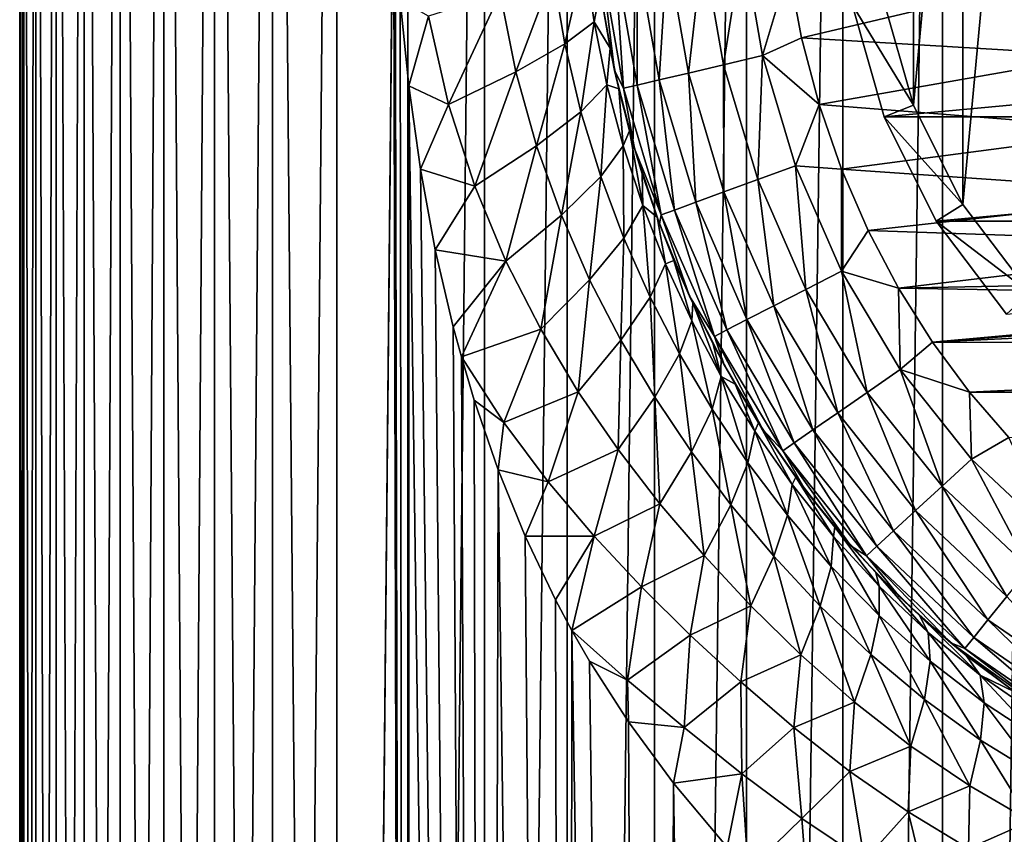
# Model space of a CAD drawing. Header units: millimetres. Extents: x -23 to 23, y -1 to 161.
# Tile 13 of 68: x -23 to -7, y 76 to 89. Entities that reach past the tile are written whole.
import ezdxf

# ---------------------------------------------------------------- set-up
doc = ezdxf.new("R2010")
doc.units = ezdxf.units.MM
doc.header["$LTSCALE"] = 79.788429
for name, color, linetype in [('12', 7, 'CONTINUOUS'), ('14', 7, 'CONTINUOUS'), ('2', 7, 'CONTINUOUS'), ('48', 7, 'CONTINUOUS'), ('5', 7, 'CONTINUOUS'), ('50', 7, 'CONTINUOUS'), ('51', 7, 'CONTINUOUS'), ('53', 7, 'CONTINUOUS'), ('9', 7, 'CONTINUOUS')]:
    doc.layers.add(name, color=color, linetype=linetype)

msp = doc.modelspace()

# ---------------------------------------------------------------- linework, layer by layer
at = {"layer": '12', "color": 7, "linetype": 'CONTINUOUS'}
for points in [[(-10.835, 89.53, 81), (-10.631, 88.437, 81), (-6.36, 89.448, 81), (-10.835, 89.53, 81)], [(-6.36, 89.448, 81), (-10.631, 88.437, 81), (-5.94, 88.155, 81), (-6.36, 89.448, 81)], [(-10.631, 88.437, 81), (-10.35, 87.378, 81), (-5.94, 88.155, 81), (-10.631, 88.437, 81)], [(-5.94, 88.155, 81), (-10.35, 87.378, 81), (-5.261, 86.978, 81), (-5.94, 88.155, 81)], [(-10.35, 87.378, 81), (-9.997, 86.359, 81), (-5.261, 86.978, 81), (-10.35, 87.378, 81)], [(-5.261, 86.978, 81), (-9.997, 86.359, 81), (-4.351, 85.968, 81), (-5.261, 86.978, 81)], [(-9.997, 86.359, 81), (-9.577, 85.388, 81), (-4.351, 85.968, 81), (-9.997, 86.359, 81)], [(-4.351, 85.968, 81), (-9.577, 85.388, 81), (-3.251, 85.169, 81), (-4.351, 85.968, 81)], [(-9.577, 85.388, 81), (-9.095, 84.472, 81), (-3.251, 85.169, 81), (-9.577, 85.388, 81)], [(-3.251, 85.169, 81), (-9.095, 84.472, 81), (-2.009, 84.616, 81), (-3.251, 85.169, 81)], [(-2.009, 84.616, 81), (-9.095, 84.472, 81), (-0.68, 84.333, 81), (-2.009, 84.616, 81)], [(-9.095, 84.472, 81), (-8.559, 83.618, 81), (-0.68, 84.333, 81), (-9.095, 84.472, 81)], [(8.558, 83.617, 81), (9.095, 84.472, 81), (-8.559, 83.618, 81), (8.558, 83.617, 81)], [(-8.559, 83.618, 81), (9.095, 84.472, 81), (0.68, 84.333, 81), (-8.559, 83.618, 81)], [(-0.68, 84.333, 81), (-8.559, 83.618, 81), (0.68, 84.333, 81), (-0.68, 84.333, 81)], [(-7.976, 82.83, 81), (8.558, 83.617, 81), (-8.559, 83.618, 81), (-7.976, 82.83, 81)], [(7.975, 82.829, 81), (8.558, 83.617, 81), (-7.976, 82.83, 81), (7.975, 82.829, 81)], [(-7.352, 82.112, 81), (7.975, 82.829, 81), (-7.976, 82.83, 81), (-7.352, 82.112, 81)]]:
    msp.add_3dface(points, dxfattribs=at)
at = {"layer": '14', "color": 7, "linetype": 'CONTINUOUS'}
for points in [[(-12.191, 89.877, 80.704), (-11.865, 88.01, 80.704), (-11.56, 89.95, 80.926), (-12.191, 89.877, 80.704)], [(-11.56, 89.95, 80.926), (-11.865, 88.01, 80.704), (-11.247, 88.155, 80.926), (-11.56, 89.95, 80.926)], [(-10.835, 89.53, 81), (-11.56, 89.95, 80.926), (-11.247, 88.155, 80.926), (-10.835, 89.53, 81)], [(-13.585, 89.717, 79.302), (-13.232, 87.689, 79.302), (-13.229, 89.758, 79.872), (-13.585, 89.717, 79.302)], [(-13.229, 89.758, 79.872), (-13.232, 87.689, 79.302), (-12.883, 87.771, 79.872), (-13.229, 89.758, 79.872)], [(-13.229, 89.758, 79.872), (-12.883, 87.771, 79.872), (-12.757, 89.812, 80.347), (-13.229, 89.758, 79.872)], [(-12.757, 89.812, 80.347), (-12.883, 87.771, 79.872), (-12.42, 87.879, 80.347), (-12.757, 89.812, 80.347)], [(-12.757, 89.812, 80.347), (-12.42, 87.879, 80.347), (-12.191, 89.877, 80.704), (-12.757, 89.812, 80.347)], [(-12.191, 89.877, 80.704), (-12.42, 87.879, 80.347), (-11.865, 88.01, 80.704), (-12.191, 89.877, 80.704)], [(-13.816, 89.183, 78), (-13.588, 87.917, 78), (-13.806, 89.691, 78.668), (-13.816, 89.183, 78)], [(-13.806, 89.691, 78.668), (-13.448, 87.638, 78.668), (-13.585, 89.717, 79.302), (-13.806, 89.691, 78.668)], [(-13.806, 89.691, 78.668), (-13.588, 87.917, 78), (-13.448, 87.638, 78.668), (-13.806, 89.691, 78.668)], [(-13.585, 89.717, 79.302), (-13.448, 87.638, 78.668), (-13.232, 87.689, 79.302), (-13.585, 89.717, 79.302)], [(-10.631, 88.437, 81), (-10.835, 89.53, 81), (-11.247, 88.155, 80.926), (-10.631, 88.437, 81)], [(-10.35, 87.378, 81), (-10.631, 88.437, 81), (-11.247, 88.155, 80.926), (-10.35, 87.378, 81)], [(-12.42, 87.879, 80.347), (-11.858, 85.997, 80.347), (-11.865, 88.01, 80.704), (-12.42, 87.879, 80.347)], [(-11.865, 88.01, 80.704), (-11.323, 86.193, 80.704), (-11.247, 88.155, 80.926), (-11.865, 88.01, 80.704)], [(-11.865, 88.01, 80.704), (-11.858, 85.997, 80.347), (-11.323, 86.193, 80.704), (-11.865, 88.01, 80.704)], [(-11.247, 88.155, 80.926), (-11.323, 86.193, 80.704), (-10.727, 86.411, 80.926), (-11.247, 88.155, 80.926)], [(-10.35, 87.378, 81), (-11.247, 88.155, 80.926), (-10.727, 86.411, 80.926), (-10.35, 87.378, 81)], [(-13.588, 87.917, 78), (-13.274, 86.684, 78), (-13.448, 87.638, 78.668), (-13.588, 87.917, 78)], [(-12.883, 87.771, 79.872), (-12.305, 85.834, 79.872), (-12.42, 87.879, 80.347), (-12.883, 87.771, 79.872)], [(-12.42, 87.879, 80.347), (-12.305, 85.834, 79.872), (-11.858, 85.997, 80.347), (-12.42, 87.879, 80.347)], [(-13.232, 87.689, 79.302), (-12.641, 85.711, 79.302), (-12.883, 87.771, 79.872), (-13.232, 87.689, 79.302)], [(-12.883, 87.771, 79.872), (-12.641, 85.711, 79.302), (-12.305, 85.834, 79.872), (-12.883, 87.771, 79.872)], [(-13.448, 87.638, 78.668), (-12.85, 85.635, 78.668), (-13.232, 87.689, 79.302), (-13.448, 87.638, 78.668)], [(-13.448, 87.638, 78.668), (-13.274, 86.684, 78), (-12.85, 85.635, 78.668), (-13.448, 87.638, 78.668)], [(-13.232, 87.689, 79.302), (-12.85, 85.635, 78.668), (-12.641, 85.711, 79.302), (-13.232, 87.689, 79.302)], [(-9.997, 86.359, 81), (-10.35, 87.378, 81), (-10.727, 86.411, 80.926), (-9.997, 86.359, 81)], [(-13.274, 86.684, 78), (-12.878, 85.493, 78), (-12.85, 85.635, 78.668), (-13.274, 86.684, 78)], [(-11.323, 86.193, 80.704), (-10.564, 84.454, 80.704), (-10.727, 86.411, 80.926), (-11.323, 86.193, 80.704)], [(-9.997, 86.359, 81), (-10.727, 86.411, 80.926), (-9.999, 84.744, 80.926), (-9.997, 86.359, 81)], [(-10.727, 86.411, 80.926), (-10.564, 84.454, 80.704), (-9.999, 84.744, 80.926), (-10.727, 86.411, 80.926)], [(-9.577, 85.388, 81), (-9.997, 86.359, 81), (-9.999, 84.744, 80.926), (-9.577, 85.388, 81)], [(-11.858, 85.997, 80.347), (-11.071, 84.194, 80.347), (-11.323, 86.193, 80.704), (-11.858, 85.997, 80.347)], [(-11.323, 86.193, 80.704), (-11.071, 84.194, 80.347), (-10.564, 84.454, 80.704), (-11.323, 86.193, 80.704)], [(-12.305, 85.834, 79.872), (-11.494, 83.977, 79.872), (-11.858, 85.997, 80.347), (-12.305, 85.834, 79.872)], [(-11.858, 85.997, 80.347), (-11.494, 83.977, 79.872), (-11.071, 84.194, 80.347), (-11.858, 85.997, 80.347)], [(-12.641, 85.711, 79.302), (-11.812, 83.814, 79.302), (-12.305, 85.834, 79.872), (-12.641, 85.711, 79.302)], [(-12.305, 85.834, 79.872), (-11.812, 83.814, 79.302), (-11.494, 83.977, 79.872), (-12.305, 85.834, 79.872)], [(-12.85, 85.635, 78.668), (-12.01, 83.712, 78.668), (-12.641, 85.711, 79.302), (-12.85, 85.635, 78.668)], [(-12.641, 85.711, 79.302), (-12.01, 83.712, 78.668), (-11.812, 83.814, 79.302), (-12.641, 85.711, 79.302)], [(-12.878, 85.493, 78), (-12.403, 84.35, 78), (-12.85, 85.635, 78.668), (-12.878, 85.493, 78)], [(-12.85, 85.635, 78.668), (-12.403, 84.35, 78), (-12.01, 83.712, 78.668), (-12.85, 85.635, 78.668)], [(-9.095, 84.472, 81), (-9.577, 85.388, 81), (-9.999, 84.744, 80.926), (-9.095, 84.472, 81)], [(-10.564, 84.454, 80.704), (-9.591, 82.825, 80.704), (-9.999, 84.744, 80.926), (-10.564, 84.454, 80.704)], [(-9.095, 84.472, 81), (-9.999, 84.744, 80.926), (-9.068, 83.186, 80.926), (-9.095, 84.472, 81)], [(-9.999, 84.744, 80.926), (-9.591, 82.825, 80.704), (-9.068, 83.186, 80.926), (-9.999, 84.744, 80.926)], [(-11.071, 84.194, 80.347), (-10.059, 82.502, 80.347), (-10.564, 84.454, 80.704), (-11.071, 84.194, 80.347)], [(-10.564, 84.454, 80.704), (-10.059, 82.502, 80.347), (-9.591, 82.825, 80.704), (-10.564, 84.454, 80.704)], [(-8.559, 83.618, 81), (-9.095, 84.472, 81), (-9.068, 83.186, 80.926), (-8.559, 83.618, 81)], [(-12.403, 84.35, 78), (-11.856, 83.262, 78), (-12.01, 83.712, 78.668), (-12.403, 84.35, 78)], [(-11.494, 83.977, 79.872), (-10.451, 82.231, 79.872), (-11.071, 84.194, 80.347), (-11.494, 83.977, 79.872)], [(-11.071, 84.194, 80.347), (-10.451, 82.231, 79.872), (-10.059, 82.502, 80.347), (-11.071, 84.194, 80.347)], [(-11.812, 83.814, 79.302), (-10.745, 82.028, 79.302), (-11.494, 83.977, 79.872), (-11.812, 83.814, 79.302)], [(-11.494, 83.977, 79.872), (-10.745, 82.028, 79.302), (-10.451, 82.231, 79.872), (-11.494, 83.977, 79.872)], [(-12.01, 83.712, 78.668), (-10.928, 81.902, 78.668), (-11.812, 83.814, 79.302), (-12.01, 83.712, 78.668)], [(-11.812, 83.814, 79.302), (-10.928, 81.902, 78.668), (-10.745, 82.028, 79.302), (-11.812, 83.814, 79.302)], [(-11.856, 83.262, 78), (-11.244, 82.238, 78), (-12.01, 83.712, 78.668), (-11.856, 83.262, 78)], [(-12.01, 83.712, 78.668), (-11.244, 82.238, 78), (-10.928, 81.902, 78.668), (-12.01, 83.712, 78.668)], [(-7.976, 82.83, 81), (-8.559, 83.618, 81), (-9.068, 83.186, 80.926), (-7.976, 82.83, 81)], [(-9.591, 82.825, 80.704), (-8.408, 81.34, 80.704), (-9.068, 83.186, 80.926), (-9.591, 82.825, 80.704)], [(-7.976, 82.83, 81), (-9.068, 83.186, 80.926), (-7.94, 81.769, 80.926), (-7.976, 82.83, 81)], [(-9.068, 83.186, 80.926), (-8.408, 81.34, 80.704), (-7.94, 81.769, 80.926), (-9.068, 83.186, 80.926)], [(-10.059, 82.502, 80.347), (-8.827, 80.955, 80.347), (-9.591, 82.825, 80.704), (-10.059, 82.502, 80.347)], [(-9.591, 82.825, 80.704), (-8.827, 80.955, 80.347), (-8.408, 81.34, 80.704), (-9.591, 82.825, 80.704)], [(-7.352, 82.112, 81), (-7.976, 82.83, 81), (-7.94, 81.769, 80.926), (-7.352, 82.112, 81)], [(-10.451, 82.231, 79.872), (-9.178, 80.633, 79.872), (-10.059, 82.502, 80.347), (-10.451, 82.231, 79.872)], [(-10.059, 82.502, 80.347), (-9.178, 80.633, 79.872), (-8.827, 80.955, 80.347), (-10.059, 82.502, 80.347)], [(-11.244, 82.238, 78), (-10.573, 81.282, 78), (-10.928, 81.902, 78.668), (-11.244, 82.238, 78)], [(-10.745, 82.028, 79.302), (-9.442, 80.391, 79.302), (-10.451, 82.231, 79.872), (-10.745, 82.028, 79.302)], [(-10.451, 82.231, 79.872), (-9.442, 80.391, 79.302), (-9.178, 80.633, 79.872), (-10.451, 82.231, 79.872)], [(-7.352, 82.112, 81), (-7.94, 81.769, 80.926), (-6.625, 80.53, 80.926), (-7.352, 82.112, 81)], [(-10.928, 81.902, 78.668), (-9.605, 80.241, 78.668), (-10.745, 82.028, 79.302), (-10.928, 81.902, 78.668)], [(-10.745, 82.028, 79.302), (-9.605, 80.241, 78.668), (-9.442, 80.391, 79.302), (-10.745, 82.028, 79.302)], [(-10.573, 81.282, 78), (-9.849, 80.399, 78), (-10.928, 81.902, 78.668), (-10.573, 81.282, 78)], [(-10.928, 81.902, 78.668), (-9.849, 80.399, 78), (-9.605, 80.241, 78.668), (-10.928, 81.902, 78.668)], [(-8.408, 81.34, 80.704), (-7.024, 80.037, 80.704), (-7.94, 81.769, 80.926), (-8.408, 81.34, 80.704)], [(-7.94, 81.769, 80.926), (-7.024, 80.037, 80.704), (-6.625, 80.53, 80.926), (-7.94, 81.769, 80.926)], [(-8.827, 80.955, 80.347), (-7.383, 79.594, 80.347), (-8.408, 81.34, 80.704), (-8.827, 80.955, 80.347)], [(-8.408, 81.34, 80.704), (-7.383, 79.594, 80.347), (-7.024, 80.037, 80.704), (-8.408, 81.34, 80.704)], [(-9.178, 80.633, 79.872), (-7.682, 79.224, 79.872), (-8.827, 80.955, 80.347), (-9.178, 80.633, 79.872)], [(-8.827, 80.955, 80.347), (-7.682, 79.224, 79.872), (-7.383, 79.594, 80.347), (-8.827, 80.955, 80.347)], [(-9.442, 80.391, 79.302), (-7.907, 78.946, 79.302), (-9.178, 80.633, 79.872), (-9.442, 80.391, 79.302)], [(-9.178, 80.633, 79.872), (-7.907, 78.946, 79.302), (-7.682, 79.224, 79.872), (-9.178, 80.633, 79.872)], [(-9.849, 80.399, 78), (-9.08, 79.591, 78), (-9.605, 80.241, 78.668), (-9.849, 80.399, 78)], [(-9.605, 80.241, 78.668), (-8.047, 78.774, 78.668), (-9.442, 80.391, 79.302), (-9.605, 80.241, 78.668)], [(-9.442, 80.391, 79.302), (-8.047, 78.774, 78.668), (-7.907, 78.946, 79.302), (-9.442, 80.391, 79.302)], [(-9.08, 79.591, 78), (-8.271, 78.86, 78), (-9.605, 80.241, 78.668), (-9.08, 79.591, 78)], [(-9.605, 80.241, 78.668), (-8.271, 78.86, 78), (-8.047, 78.774, 78.668), (-9.605, 80.241, 78.668)], [(-7.682, 79.224, 79.872), (-5.979, 78.053, 79.872), (-7.383, 79.594, 80.347), (-7.682, 79.224, 79.872)], [(-7.907, 78.946, 79.302), (-6.158, 77.743, 79.302), (-7.682, 79.224, 79.872), (-7.907, 78.946, 79.302)], [(-7.682, 79.224, 79.872), (-6.158, 77.743, 79.302), (-5.979, 78.053, 79.872), (-7.682, 79.224, 79.872)], [(-8.271, 78.86, 78), (-6.555, 77.632, 78), (-8.047, 78.774, 78.668), (-8.271, 78.86, 78)], [(-8.047, 78.774, 78.668), (-6.269, 77.55, 78.668), (-7.907, 78.946, 79.302), (-8.047, 78.774, 78.668)], [(-7.907, 78.946, 79.302), (-6.269, 77.55, 78.668), (-6.158, 77.743, 79.302), (-7.907, 78.946, 79.302)], [(-8.047, 78.774, 78.668), (-6.555, 77.632, 78), (-6.269, 77.55, 78.668), (-8.047, 78.774, 78.668)]]:
    msp.add_3dface(points, dxfattribs=at)
at = {"layer": '2', "color": 7, "linetype": 'CONTINUOUS'}
for points in [[(-22.936, 0, -1.719), (-23, 0), (-22.936, 115.2, -1.719), (-22.936, 0, -1.719)], [(-23, 0), (-22.936, 0, 1.719), (-23, 115.2), (-23, 0)], [(-22.936, 115.2, -1.719), (-23, 0), (-23, 115.2), (-22.936, 115.2, -1.719)], [(-23, 115.2), (-22.936, 0, 1.719), (-22.936, 115.2, 1.719), (-23, 115.2)], [(-22.743, 0, -3.428), (-22.936, 0, -1.719), (-22.743, 115.2, -3.428), (-22.743, 0, -3.428)], [(-22.743, 115.2, -3.428), (-22.936, 0, -1.719), (-22.936, 115.2, -1.719), (-22.743, 115.2, -3.428)], [(-22.936, 0, 1.719), (-22.743, 0, 3.428), (-22.936, 115.2, 1.719), (-22.936, 0, 1.719)], [(-22.936, 115.2, 1.719), (-22.743, 0, 3.428), (-22.743, 115.2, 3.428), (-22.936, 115.2, 1.719)], [(-22.423, 0, -5.118), (-22.743, 0, -3.428), (-22.423, 115.2, -5.118), (-22.423, 0, -5.118)], [(-22.423, 115.2, -5.118), (-22.743, 0, -3.428), (-22.743, 115.2, -3.428), (-22.423, 115.2, -5.118)], [(-22.743, 0, 3.428), (-22.423, 0, 5.118), (-22.743, 115.2, 3.428), (-22.743, 0, 3.428)], [(-22.743, 115.2, 3.428), (-22.423, 0, 5.118), (-22.423, 115.2, 5.118), (-22.743, 115.2, 3.428)], [(-21.978, 0, -6.779), (-22.423, 0, -5.118), (-21.978, 115.2, -6.779), (-21.978, 0, -6.779)], [(-21.978, 115.2, -6.779), (-22.423, 0, -5.118), (-22.423, 115.2, -5.118), (-21.978, 115.2, -6.779)], [(-22.423, 0, 5.118), (-21.978, 0, 6.779), (-22.423, 115.2, 5.118), (-22.423, 0, 5.118)], [(-22.423, 115.2, 5.118), (-21.978, 0, 6.779), (-21.978, 115.2, 6.779), (-22.423, 115.2, 5.118)], [(-21.41, 0, -8.403), (-21.978, 0, -6.779), (-21.41, 115.2, -8.403), (-21.41, 0, -8.403)], [(-21.41, 115.2, -8.403), (-21.978, 0, -6.779), (-21.978, 115.2, -6.779), (-21.41, 115.2, -8.403)], [(-21.978, 0, 6.779), (-21.41, 0, 8.403), (-21.978, 115.2, 6.779), (-21.978, 0, 6.779)], [(-21.978, 115.2, 6.779), (-21.41, 0, 8.403), (-21.41, 115.2, 8.403), (-21.978, 115.2, 6.779)], [(-20.722, 0, -9.979), (-21.41, 0, -8.403), (-20.722, 115.2, -9.979), (-20.722, 0, -9.979)], [(-20.722, 115.2, -9.979), (-21.41, 0, -8.403), (-21.41, 115.2, -8.403), (-20.722, 115.2, -9.979)], [(-21.41, 0, 8.403), (-20.722, 0, 9.979), (-21.41, 115.2, 8.403), (-21.41, 0, 8.403)], [(-21.41, 115.2, 8.403), (-20.722, 0, 9.979), (-20.722, 115.2, 9.979), (-21.41, 115.2, 8.403)], [(-19.918, 0, -11.5), (-20.722, 0, -9.979), (-19.919, 115.2, -11.5), (-19.918, 0, -11.5)], [(-19.919, 115.2, -11.5), (-20.722, 0, -9.979), (-20.722, 115.2, -9.979), (-19.919, 115.2, -11.5)], [(-20.722, 0, 9.979), (-19.918, 0, 11.5), (-20.722, 115.2, 9.979), (-20.722, 0, 9.979)], [(-20.722, 115.2, 9.979), (-19.918, 0, 11.5), (-19.919, 115.2, 11.5), (-20.722, 115.2, 9.979)], [(-19.003, 115.2, -12.956), (-19.918, 0, -11.5), (-19.919, 115.2, -11.5), (-19.003, 115.2, -12.956)], [(-19.918, 0, 11.5), (-19.004, 0, 12.956), (-19.919, 115.2, 11.5), (-19.918, 0, 11.5)], [(-19.919, 115.2, 11.5), (-19.004, 0, 12.956), (-19.003, 115.2, 12.956), (-19.919, 115.2, 11.5)], [(-19.004, 0, -12.956), (-19.918, 0, -11.5), (-19.003, 115.2, -12.956), (-19.004, 0, -12.956)], [(-17.982, 0, -14.34), (-19.004, 0, -12.956), (-17.982, 115.2, -14.34), (-17.982, 0, -14.34)], [(-17.982, 115.2, -14.34), (-19.004, 0, -12.956), (-19.003, 115.2, -12.956), (-17.982, 115.2, -14.34)], [(-19.004, 0, 12.956), (-17.982, 0, 14.34), (-19.003, 115.2, 12.956), (-19.004, 0, 12.956)], [(-19.003, 115.2, 12.956), (-17.982, 0, 14.34), (-17.982, 115.2, 14.34), (-19.003, 115.2, 12.956)], [(-16.86, 0, -15.644), (-17.982, 0, -14.34), (-16.86, 115.2, -15.644), (-16.86, 0, -15.644)], [(-16.86, 115.2, -15.644), (-17.982, 0, -14.34), (-17.982, 115.2, -14.34), (-16.86, 115.2, -15.644)], [(-17.982, 115.2, 14.34), (-17.982, 0, 14.34), (-17.086, 91.77, 15.397), (-17.982, 115.2, 14.34)], [(-15.644, 0, -16.86), (-16.86, 0, -15.644), (-15.644, 115.2, -16.86), (-15.644, 0, -16.86)], [(-15.644, 115.2, -16.86), (-16.86, 0, -15.644), (-16.86, 115.2, -15.644), (-15.644, 115.2, -16.86)], [(-14.34, 0, -17.982), (-15.644, 0, -16.86), (-14.34, 115.2, -17.982), (-14.34, 0, -17.982)], [(-14.34, 115.2, -17.982), (-15.644, 0, -16.86), (-15.644, 115.2, -16.86), (-14.34, 115.2, -17.982)], [(-12.957, 0, -19.003), (-14.34, 0, -17.982), (-12.956, 115.2, -19.003), (-12.957, 0, -19.003)], [(-12.956, 115.2, -19.003), (-14.34, 0, -17.982), (-14.34, 115.2, -17.982), (-12.956, 115.2, -19.003)], [(-11.5, 0, -19.919), (-12.957, 0, -19.003), (-11.5, 115.2, -19.919), (-11.5, 0, -19.919)], [(-11.5, 115.2, -19.919), (-12.957, 0, -19.003), (-12.956, 115.2, -19.003), (-11.5, 115.2, -19.919)], [(-9.98, 0, -20.722), (-11.5, 0, -19.919), (-9.979, 115.2, -20.722), (-9.98, 0, -20.722)], [(-9.979, 115.2, -20.722), (-11.5, 0, -19.919), (-11.5, 115.2, -19.919), (-9.979, 115.2, -20.722)], [(-8.402, 0, -21.41), (-9.98, 0, -20.722), (-8.403, 115.2, -21.41), (-8.402, 0, -21.41)], [(-8.403, 115.2, -21.41), (-9.98, 0, -20.722), (-9.979, 115.2, -20.722), (-8.403, 115.2, -21.41)], [(-6.779, 115.2, -21.978), (-8.402, 0, -21.41), (-8.403, 115.2, -21.41), (-6.779, 115.2, -21.978)], [(-6.78, 0, -21.978), (-8.402, 0, -21.41), (-6.779, 115.2, -21.978), (-6.78, 0, -21.978)], [(-17.982, 0, 14.34), (-16.86, 0, 15.644), (-17.086, 91.77, 15.397), (-17.982, 0, 14.34)], [(-17.086, 91.77, 15.397), (-16.86, 0, 15.644), (-17.059, 90.403, 15.427), (-17.086, 91.77, 15.397)], [(-17.059, 90.403, 15.427), (-16.86, 0, 15.644), (-16.979, 89.03, 15.515), (-17.059, 90.403, 15.427)], [(-16.979, 89.03, 15.515), (-16.86, 0, 15.644), (-16.846, 87.676, 15.66), (-16.979, 89.03, 15.515)], [(-16.86, 0, 15.644), (-15.644, 0, 16.86), (-16.846, 87.676, 15.66), (-16.86, 0, 15.644)], [(-16.846, 87.676, 15.66), (-15.644, 0, 16.86), (-16.66, 86.356, 15.857), (-16.846, 87.676, 15.66)], [(-16.66, 86.356, 15.857), (-15.644, 0, 16.86), (-16.425, 85.082, 16.101), (-16.66, 86.356, 15.857)], [(-16.425, 85.082, 16.101), (-15.644, 0, 16.86), (-16.141, 83.863, 16.385), (-16.425, 85.082, 16.101)], [(-16.141, 83.863, 16.385), (-15.644, 0, 16.86), (-16.012, 83.388, 16.511), (-16.141, 83.863, 16.385)], [(-16.012, 83.388, 16.511), (-15.644, 0, 16.86), (-15.809, 82.703, 16.706), (-16.012, 83.388, 16.511)], [(-15.809, 82.703, 16.706), (-15.644, 0, 16.86), (-15.43, 81.6, 17.056), (-15.809, 82.703, 16.706)], [(-15.644, 0, 16.86), (-14.34, 0, 17.982), (-15.43, 81.6, 17.056), (-15.644, 0, 16.86)], [(-15.43, 81.6, 17.056), (-14.34, 0, 17.982), (-15.003, 80.55, 17.433), (-15.43, 81.6, 17.056)], [(-15.003, 80.55, 17.433), (-14.34, 0, 17.982), (-14.524, 79.543, 17.834), (-15.003, 80.55, 17.433)], [(-14.524, 79.543, 17.834), (-14.34, 0, 17.982), (-14.265, 79.06, 18.042), (-14.524, 79.543, 17.834)], [(-14.34, 0, 17.982), (-12.957, 0, 19.003), (-14.265, 79.06, 18.042), (-14.34, 0, 17.982)], [(-14.265, 79.06, 18.042), (-12.957, 0, 19.003), (-13.984, 78.57, 18.261), (-14.265, 79.06, 18.042)], [(-13.984, 78.57, 18.261), (-12.957, 0, 19.003), (-13.371, 77.612, 18.714), (-13.984, 78.57, 18.261)], [(-13.371, 77.612, 18.714), (-12.957, 0, 19.003), (-12.659, 76.643, 19.203), (-13.371, 77.612, 18.714)], [(-12.957, 0, 19.003), (-11.5, 0, 19.919), (-12.659, 76.643, 19.203), (-12.957, 0, 19.003)], [(-12.659, 76.643, 19.203), (-11.5, 0, 19.919), (-11.81, 75.627, 19.736), (-12.659, 76.643, 19.203)]]:
    msp.add_3dface(points, dxfattribs=at)
at = {"layer": '48', "color": 7, "linetype": 'CONTINUOUS'}
for points in [[(-7.021, 84.4, 85.459), (-8.077, 85.799, 85.459), (-7.021, 97.2, 85.459), (-7.021, 84.4, 85.459)], [(-7.021, 97.2, 85.459), (-8.077, 85.799, 85.459), (-8.077, 95.801, 85.459), (-7.021, 97.2, 85.459)], [(-8.077, 85.799, 85.459), (-8.859, 87.368, 85.459), (-8.077, 95.801, 85.459), (-8.077, 85.799, 85.459)], [(-8.077, 95.801, 85.459), (-8.859, 87.368, 85.459), (-8.859, 94.232, 85.459), (-8.077, 95.801, 85.459)], [(-8.859, 87.368, 85.459), (-9.338, 89.054, 85.459), (-8.859, 94.232, 85.459), (-8.859, 87.368, 85.459)]]:
    msp.add_3dface(points, dxfattribs=at)
at = {"layer": '5', "color": 7, "linetype": 'CONTINUOUS'}
for points in [[(-13.817, 89.192, 23.628), (-13.661, 88.271, 23.79), (-13.816, 89.183, 78), (-13.817, 89.192, 23.628)], [(-13.816, 89.183, 78), (-13.661, 88.271, 23.79), (-13.588, 87.917, 78), (-13.816, 89.183, 78)], [(-13.661, 88.271, 23.79), (-13.523, 87.628, 23.927), (-13.588, 87.917, 78), (-13.661, 88.271, 23.79)], [(-13.523, 87.628, 23.927), (-13.354, 86.965, 24.085), (-13.588, 87.917, 78), (-13.523, 87.628, 23.927)], [(-13.588, 87.917, 78), (-13.354, 86.965, 24.085), (-13.274, 86.684, 78), (-13.588, 87.917, 78)], [(-13.354, 86.965, 24.085), (-13.152, 86.285, 24.263), (-13.274, 86.684, 78), (-13.354, 86.965, 24.085)], [(-13.152, 86.285, 24.263), (-12.916, 85.598, 24.457), (-13.274, 86.684, 78), (-13.152, 86.285, 24.263)], [(-13.274, 86.684, 78), (-12.916, 85.598, 24.457), (-12.878, 85.493, 78), (-13.274, 86.684, 78)], [(-12.916, 85.598, 24.457), (-12.65, 84.914, 24.659), (-12.878, 85.493, 78), (-12.916, 85.598, 24.457)], [(-12.878, 85.493, 78), (-12.65, 84.914, 24.659), (-12.403, 84.35, 78), (-12.878, 85.493, 78)], [(-12.65, 84.914, 24.659), (-12.353, 84.242, 24.867), (-12.403, 84.35, 78), (-12.65, 84.914, 24.659)], [(-12.353, 84.242, 24.867), (-12.031, 83.588, 25.077), (-12.403, 84.35, 78), (-12.353, 84.242, 24.867)], [(-12.403, 84.35, 78), (-12.031, 83.588, 25.077), (-11.856, 83.262, 78), (-12.403, 84.35, 78)], [(-12.031, 83.588, 25.077), (-11.683, 82.955, 25.286), (-11.856, 83.262, 78), (-12.031, 83.588, 25.077)], [(-11.683, 82.955, 25.286), (-11.314, 82.346, 25.496), (-11.856, 83.262, 78), (-11.683, 82.955, 25.286)], [(-11.856, 83.262, 78), (-11.314, 82.346, 25.496), (-11.244, 82.238, 78), (-11.856, 83.262, 78)], [(-11.314, 82.346, 25.496), (-10.723, 81.484, 25.811), (-11.244, 82.238, 78), (-11.314, 82.346, 25.496)], [(-11.244, 82.238, 78), (-10.723, 81.484, 25.811), (-10.573, 81.282, 78), (-11.244, 82.238, 78)], [(-10.723, 81.484, 25.811), (-10.104, 80.695, 26.129), (-10.573, 81.282, 78), (-10.723, 81.484, 25.811)], [(-10.573, 81.282, 78), (-10.104, 80.695, 26.129), (-9.849, 80.399, 78), (-10.573, 81.282, 78)], [(-10.104, 80.695, 26.129), (-9.458, 79.973, 26.459), (-9.849, 80.399, 78), (-10.104, 80.695, 26.129)], [(-9.849, 80.399, 78), (-9.458, 79.973, 26.459), (-9.08, 79.591, 78), (-9.849, 80.399, 78)], [(-9.458, 79.973, 26.459), (-8.765, 79.294, 26.814), (-9.08, 79.591, 78), (-9.458, 79.973, 26.459)], [(-9.08, 79.591, 78), (-8.765, 79.294, 26.814), (-8.271, 78.86, 78), (-9.08, 79.591, 78)], [(-8.765, 79.294, 26.814), (-8.026, 78.66, 27.186), (-8.271, 78.86, 78), (-8.765, 79.294, 26.814)], [(-8.026, 78.66, 27.186), (-7.25, 78.083, 27.564), (-8.271, 78.86, 78), (-8.026, 78.66, 27.186)], [(-8.271, 78.86, 78), (-7.25, 78.083, 27.564), (-6.555, 77.632, 78), (-8.271, 78.86, 78)]]:
    msp.add_3dface(points, dxfattribs=at)
at = {"layer": '50', "color": 7, "linetype": 'CONTINUOUS'}
for points in [[(-9.325, 87.188, 109.459), (9.83, 88.962, 109.459), (-9.83, 88.962, 109.459), (-9.325, 87.188, 109.459)], [(9.325, 87.188, 109.459), (9.83, 88.962, 109.459), (-9.325, 87.188, 109.459), (9.325, 87.188, 109.459)], [(-8.502, 85.536, 109.459), (9.325, 87.188, 109.459), (-9.325, 87.188, 109.459), (-8.502, 85.536, 109.459)], [(8.502, 85.536, 109.459), (9.325, 87.188, 109.459), (-8.502, 85.536, 109.459), (8.502, 85.536, 109.459)], [(-7.39, 84.063, 109.459), (8.502, 85.536, 109.459), (-8.502, 85.536, 109.459), (-7.39, 84.063, 109.459)]]:
    msp.add_3dface(points, dxfattribs=at)
at = {"layer": '51', "color": 7, "linetype": 'CONTINUOUS'}
for points in [[(-9.325, 87.188, 85.959), (-9.83, 88.962, 109.459), (-9.83, 88.963, 85.959), (-9.325, 87.188, 85.959)], [(-9.325, 87.188, 109.459), (-9.83, 88.962, 109.459), (-9.325, 87.188, 85.959), (-9.325, 87.188, 109.459)], [(-8.502, 85.536, 109.459), (-9.325, 87.188, 109.459), (-8.502, 85.536, 85.959), (-8.502, 85.536, 109.459)], [(-8.502, 85.536, 85.959), (-9.325, 87.188, 109.459), (-9.325, 87.188, 85.959), (-8.502, 85.536, 85.959)], [(-7.39, 84.063, 109.459), (-8.502, 85.536, 109.459), (-8.502, 85.536, 85.959), (-7.39, 84.063, 109.459)], [(-7.39, 84.063, 85.959), (-7.39, 84.063, 109.459), (-8.502, 85.536, 85.959), (-7.39, 84.063, 85.959)]]:
    msp.add_3dface(points, dxfattribs=at)
at = {"layer": '53', "color": 7, "linetype": 'CONTINUOUS'}
for points in [[(-9.338, 89.054, 85.459), (-8.859, 87.368, 85.459), (-9.83, 88.963, 85.959), (-9.338, 89.054, 85.459)], [(-8.859, 87.368, 85.459), (-9.325, 87.188, 85.959), (-9.83, 88.963, 85.959), (-8.859, 87.368, 85.459)], [(-8.859, 87.368, 85.459), (-8.077, 85.799, 85.459), (-9.325, 87.188, 85.959), (-8.859, 87.368, 85.459)], [(-8.077, 85.799, 85.459), (-8.502, 85.536, 85.959), (-9.325, 87.188, 85.959), (-8.077, 85.799, 85.459)], [(-8.077, 85.799, 85.459), (-7.021, 84.4, 85.459), (-8.502, 85.536, 85.959), (-8.077, 85.799, 85.459)], [(-7.021, 84.4, 85.459), (-7.39, 84.063, 85.959), (-8.502, 85.536, 85.959), (-7.021, 84.4, 85.459)]]:
    msp.add_3dface(points, dxfattribs=at)
at = {"layer": '9', "color": 7, "linetype": 'CONTINUOUS'}
for points in [[(-14.375, 88.338, 19.781), (-14.062, 89.702, 21.505), (-14.566, 89.454, 19.535), (-14.375, 88.338, 19.781)], [(-13.913, 88.687, 21.693), (-14.062, 89.702, 21.505), (-14.375, 88.338, 19.781), (-13.913, 88.687, 21.693)], [(-13.913, 88.687, 21.693), (-13.817, 89.192, 23.628), (-14.062, 89.702, 21.505), (-13.913, 88.687, 21.693)], [(-15.15, 87.898, 17.993), (-14.566, 89.454, 19.535), (-15.399, 89.143, 17.689), (-15.15, 87.898, 17.993)], [(-14.375, 88.338, 19.781), (-14.566, 89.454, 19.535), (-15.15, 87.898, 17.993), (-14.375, 88.338, 19.781)], [(-16.215, 87.382, 16.383), (-15.399, 89.143, 17.689), (-16.535, 88.777, 16.024), (-16.215, 87.382, 16.383)], [(-15.15, 87.898, 17.993), (-15.399, 89.143, 17.689), (-16.215, 87.382, 16.383), (-15.15, 87.898, 17.993)], [(-13.661, 88.271, 23.79), (-13.817, 89.192, 23.628), (-13.913, 88.687, 21.693), (-13.661, 88.271, 23.79)], [(-16.979, 89.03, 15.515), (-16.846, 87.676, 15.66), (-16.535, 88.777, 16.024), (-16.979, 89.03, 15.515)], [(-16.846, 87.676, 15.66), (-16.215, 87.382, 16.383), (-16.535, 88.777, 16.024), (-16.846, 87.676, 15.66)], [(-14.12, 87.266, 20.102), (-13.913, 88.687, 21.693), (-14.375, 88.338, 19.781), (-14.12, 87.266, 20.102)], [(-13.709, 87.694, 21.942), (-13.913, 88.687, 21.693), (-14.12, 87.266, 20.102), (-13.709, 87.694, 21.942)], [(-13.709, 87.694, 21.942), (-13.661, 88.271, 23.79), (-13.913, 88.687, 21.693), (-13.709, 87.694, 21.942)], [(-14.823, 86.725, 18.385), (-14.375, 88.338, 19.781), (-15.15, 87.898, 17.993), (-14.823, 86.725, 18.385)], [(-14.12, 87.266, 20.102), (-14.375, 88.338, 19.781), (-14.823, 86.725, 18.385), (-14.12, 87.266, 20.102)], [(-13.523, 87.628, 23.927), (-13.661, 88.271, 23.79), (-13.709, 87.694, 21.942), (-13.523, 87.628, 23.927)], [(-15.799, 86.088, 16.842), (-15.15, 87.898, 17.993), (-16.215, 87.382, 16.383), (-15.799, 86.088, 16.842)], [(-14.823, 86.725, 18.385), (-15.15, 87.898, 17.993), (-15.799, 86.088, 16.842), (-14.823, 86.725, 18.385)], [(-16.846, 87.676, 15.66), (-16.66, 86.356, 15.857), (-16.215, 87.382, 16.383), (-16.846, 87.676, 15.66)], [(-13.806, 86.242, 20.48), (-13.709, 87.694, 21.942), (-14.12, 87.266, 20.102), (-13.806, 86.242, 20.48)], [(-13.452, 86.726, 22.238), (-13.709, 87.694, 21.942), (-13.806, 86.242, 20.48), (-13.452, 86.726, 22.238)], [(-13.452, 86.726, 22.238), (-13.523, 87.628, 23.927), (-13.709, 87.694, 21.942), (-13.452, 86.726, 22.238)], [(-13.354, 86.965, 24.085), (-13.523, 87.628, 23.927), (-13.452, 86.726, 22.238), (-13.354, 86.965, 24.085)], [(-16.66, 86.356, 15.857), (-15.799, 86.088, 16.842), (-16.215, 87.382, 16.383), (-16.66, 86.356, 15.857)], [(-14.43, 85.629, 18.843), (-14.12, 87.266, 20.102), (-14.823, 86.725, 18.385), (-14.43, 85.629, 18.843)], [(-13.806, 86.242, 20.48), (-14.12, 87.266, 20.102), (-14.43, 85.629, 18.843), (-13.806, 86.242, 20.48)], [(-13.144, 85.783, 22.569), (-13.354, 86.965, 24.085), (-13.452, 86.726, 22.238), (-13.144, 85.783, 22.569)], [(-13.152, 86.285, 24.263), (-13.354, 86.965, 24.085), (-13.144, 85.783, 22.569), (-13.152, 86.285, 24.263)], [(-15.307, 84.903, 17.376), (-14.823, 86.725, 18.385), (-15.799, 86.088, 16.842), (-15.307, 84.903, 17.376)], [(-14.43, 85.629, 18.843), (-14.823, 86.725, 18.385), (-15.307, 84.903, 17.376), (-14.43, 85.629, 18.843)], [(-13.44, 85.267, 20.899), (-13.452, 86.726, 22.238), (-13.806, 86.242, 20.48), (-13.44, 85.267, 20.899)], [(-13.144, 85.783, 22.569), (-13.452, 86.726, 22.238), (-13.44, 85.267, 20.899), (-13.144, 85.783, 22.569)], [(-16.66, 86.356, 15.857), (-16.425, 85.082, 16.101), (-15.799, 86.088, 16.842), (-16.66, 86.356, 15.857)], [(-13.983, 84.607, 19.346), (-13.806, 86.242, 20.48), (-14.43, 85.629, 18.843), (-13.983, 84.607, 19.346)], [(-13.44, 85.267, 20.899), (-13.806, 86.242, 20.48), (-13.983, 84.607, 19.346), (-13.44, 85.267, 20.899)], [(-12.916, 85.598, 24.457), (-13.152, 86.285, 24.263), (-13.144, 85.783, 22.569), (-12.916, 85.598, 24.457)], [(-16.425, 85.082, 16.101), (-15.307, 84.903, 17.376), (-15.799, 86.088, 16.842), (-16.425, 85.082, 16.101)], [(-13.024, 84.333, 21.342), (-13.144, 85.783, 22.569), (-13.44, 85.267, 20.899), (-13.024, 84.333, 21.342)], [(-12.783, 84.862, 22.923), (-12.916, 85.598, 24.457), (-13.144, 85.783, 22.569), (-12.783, 84.862, 22.923)], [(-12.783, 84.862, 22.923), (-13.144, 85.783, 22.569), (-13.024, 84.333, 21.342), (-12.783, 84.862, 22.923)], [(-14.757, 83.823, 17.957), (-14.43, 85.629, 18.843), (-15.307, 84.903, 17.376), (-14.757, 83.823, 17.957)], [(-13.983, 84.607, 19.346), (-14.43, 85.629, 18.843), (-14.757, 83.823, 17.957), (-13.983, 84.607, 19.346)], [(-12.65, 84.914, 24.659), (-12.916, 85.598, 24.457), (-12.783, 84.862, 22.923), (-12.65, 84.914, 24.659)], [(-13.489, 83.651, 19.873), (-13.44, 85.267, 20.899), (-13.983, 84.607, 19.346), (-13.489, 83.651, 19.873)], [(-13.024, 84.333, 21.342), (-13.44, 85.267, 20.899), (-13.489, 83.651, 19.873), (-13.024, 84.333, 21.342)], [(-16.425, 85.082, 16.101), (-16.141, 83.863, 16.385), (-15.307, 84.903, 17.376), (-16.425, 85.082, 16.101)], [(-16.141, 83.863, 16.385), (-16.012, 83.388, 16.511), (-15.307, 84.903, 17.376), (-16.141, 83.863, 16.385)], [(-16.012, 83.388, 16.511), (-14.757, 83.823, 17.957), (-15.307, 84.903, 17.376), (-16.012, 83.388, 16.511)], [(-12.369, 83.96, 23.29), (-12.65, 84.914, 24.659), (-12.783, 84.862, 22.923), (-12.369, 83.96, 23.29)], [(-12.353, 84.242, 24.867), (-12.65, 84.914, 24.659), (-12.369, 83.96, 23.29), (-12.353, 84.242, 24.867)], [(-12.56, 83.433, 21.796), (-12.783, 84.862, 22.923), (-13.024, 84.333, 21.342), (-12.56, 83.433, 21.796)], [(-12.369, 83.96, 23.29), (-12.783, 84.862, 22.923), (-12.56, 83.433, 21.796), (-12.369, 83.96, 23.29)], [(-14.163, 82.835, 18.562), (-13.983, 84.607, 19.346), (-14.757, 83.823, 17.957), (-14.163, 82.835, 18.562)], [(-13.489, 83.651, 19.873), (-13.983, 84.607, 19.346), (-14.163, 82.835, 18.562), (-13.489, 83.651, 19.873)], [(-12.952, 82.747, 20.409), (-13.024, 84.333, 21.342), (-13.489, 83.651, 19.873), (-12.952, 82.747, 20.409)], [(-12.56, 83.433, 21.796), (-13.024, 84.333, 21.342), (-12.952, 82.747, 20.409), (-12.56, 83.433, 21.796)], [(-11.9, 83.077, 23.664), (-12.353, 84.242, 24.867), (-12.369, 83.96, 23.29), (-11.9, 83.077, 23.664)], [(-12.031, 83.588, 25.077), (-12.353, 84.242, 24.867), (-11.9, 83.077, 23.664), (-12.031, 83.588, 25.077)], [(-12.046, 82.561, 22.251), (-12.369, 83.96, 23.29), (-12.56, 83.433, 21.796), (-12.046, 82.561, 22.251)], [(-11.9, 83.077, 23.664), (-12.369, 83.96, 23.29), (-12.046, 82.561, 22.251), (-11.9, 83.077, 23.664)], [(-14.757, 83.823, 17.957), (-16.012, 83.388, 16.511), (-15.342, 82.347, 17.152), (-14.757, 83.823, 17.957)], [(-14.163, 82.835, 18.562), (-14.757, 83.823, 17.957), (-15.342, 82.347, 17.152), (-14.163, 82.835, 18.562)], [(-13.534, 81.922, 19.172), (-13.489, 83.651, 19.873), (-14.163, 82.835, 18.562), (-13.534, 81.922, 19.172)], [(-12.952, 82.747, 20.409), (-13.489, 83.651, 19.873), (-13.534, 81.922, 19.172), (-12.952, 82.747, 20.409)], [(-11.683, 82.955, 25.286), (-12.031, 83.588, 25.077), (-11.9, 83.077, 23.664), (-11.683, 82.955, 25.286)], [(-16.012, 83.388, 16.511), (-15.809, 82.703, 16.706), (-15.342, 82.347, 17.152), (-16.012, 83.388, 16.511)], [(-12.373, 81.883, 20.942), (-12.56, 83.433, 21.796), (-12.952, 82.747, 20.409), (-12.373, 81.883, 20.942)], [(-12.046, 82.561, 22.251), (-12.56, 83.433, 21.796), (-12.373, 81.883, 20.942), (-12.046, 82.561, 22.251)], [(-11.478, 81.711, 22.704), (-11.9, 83.077, 23.664), (-12.046, 82.561, 22.251), (-11.478, 81.711, 22.704)], [(-11.372, 82.211, 24.04), (-11.683, 82.955, 25.286), (-11.9, 83.077, 23.664), (-11.372, 82.211, 24.04)], [(-11.372, 82.211, 24.04), (-11.9, 83.077, 23.664), (-11.478, 81.711, 22.704), (-11.372, 82.211, 24.04)], [(-11.314, 82.346, 25.496), (-11.683, 82.955, 25.286), (-11.372, 82.211, 24.04), (-11.314, 82.346, 25.496)], [(-14.638, 81.409, 17.807), (-14.163, 82.835, 18.562), (-15.342, 82.347, 17.152), (-14.638, 81.409, 17.807)], [(-13.534, 81.922, 19.172), (-14.163, 82.835, 18.562), (-14.638, 81.409, 17.807), (-13.534, 81.922, 19.172)], [(-12.871, 81.064, 19.775), (-12.952, 82.747, 20.409), (-13.534, 81.922, 19.172), (-12.871, 81.064, 19.775)], [(-12.373, 81.883, 20.942), (-12.952, 82.747, 20.409), (-12.871, 81.064, 19.775), (-12.373, 81.883, 20.942)], [(-15.809, 82.703, 16.706), (-15.43, 81.6, 17.056), (-15.342, 82.347, 17.152), (-15.809, 82.703, 16.706)], [(-11.748, 81.048, 21.465), (-12.046, 82.561, 22.251), (-12.373, 81.883, 20.942), (-11.748, 81.048, 21.465)], [(-11.478, 81.711, 22.704), (-12.046, 82.561, 22.251), (-11.748, 81.048, 21.465), (-11.478, 81.711, 22.704)], [(-15.43, 81.6, 17.056), (-14.638, 81.409, 17.807), (-15.342, 82.347, 17.152), (-15.43, 81.6, 17.056)], [(-10.781, 81.366, 24.419), (-11.314, 82.346, 25.496), (-11.372, 82.211, 24.04), (-10.781, 81.366, 24.419)], [(-10.723, 81.484, 25.811), (-11.314, 82.346, 25.496), (-10.781, 81.366, 24.419), (-10.723, 81.484, 25.811)], [(-10.851, 80.881, 23.151), (-11.372, 82.211, 24.04), (-11.478, 81.711, 22.704), (-10.851, 80.881, 23.151)], [(-10.781, 81.366, 24.419), (-11.372, 82.211, 24.04), (-10.851, 80.881, 23.151), (-10.781, 81.366, 24.419)], [(-13.91, 80.551, 18.455), (-13.534, 81.922, 19.172), (-14.638, 81.409, 17.807), (-13.91, 80.551, 18.455)], [(-12.871, 81.064, 19.775), (-13.534, 81.922, 19.172), (-13.91, 80.551, 18.455), (-12.871, 81.064, 19.775)], [(-12.172, 80.244, 20.36), (-12.373, 81.883, 20.942), (-12.871, 81.064, 19.775), (-12.172, 80.244, 20.36)], [(-11.748, 81.048, 21.465), (-12.373, 81.883, 20.942), (-12.172, 80.244, 20.36), (-11.748, 81.048, 21.465)], [(-11.07, 80.236, 21.975), (-11.478, 81.711, 22.704), (-11.748, 81.048, 21.465), (-11.07, 80.236, 21.975)], [(-10.851, 80.881, 23.151), (-11.478, 81.711, 22.704), (-11.07, 80.236, 21.975), (-10.851, 80.881, 23.151)], [(-15.43, 81.6, 17.056), (-15.003, 80.55, 17.433), (-14.638, 81.409, 17.807), (-15.43, 81.6, 17.056)], [(-10.125, 80.545, 24.807), (-10.723, 81.484, 25.811), (-10.781, 81.366, 24.419), (-10.125, 80.545, 24.807)], [(-10.104, 80.695, 26.129), (-10.723, 81.484, 25.811), (-10.125, 80.545, 24.807), (-10.104, 80.695, 26.129)], [(-15.003, 80.55, 17.433), (-13.91, 80.551, 18.455), (-14.638, 81.409, 17.807), (-15.003, 80.55, 17.433)], [(-10.16, 80.072, 23.597), (-10.781, 81.366, 24.419), (-10.851, 80.881, 23.151), (-10.16, 80.072, 23.597)], [(-10.125, 80.545, 24.807), (-10.781, 81.366, 24.419), (-10.16, 80.072, 23.597), (-10.125, 80.545, 24.807)], [(-13.163, 79.749, 19.085), (-12.871, 81.064, 19.775), (-13.91, 80.551, 18.455), (-13.163, 79.749, 19.085)], [(-12.172, 80.244, 20.36), (-12.871, 81.064, 19.775), (-13.163, 79.749, 19.085), (-12.172, 80.244, 20.36)], [(-11.431, 79.45, 20.926), (-11.748, 81.048, 21.465), (-12.172, 80.244, 20.36), (-11.431, 79.45, 20.926)], [(-11.07, 80.236, 21.975), (-11.748, 81.048, 21.465), (-11.431, 79.45, 20.926), (-11.07, 80.236, 21.975)], [(-10.334, 79.442, 22.474), (-10.851, 80.881, 23.151), (-11.07, 80.236, 21.975), (-10.334, 79.442, 22.474)], [(-10.16, 80.072, 23.597), (-10.851, 80.881, 23.151), (-10.334, 79.442, 22.474), (-10.16, 80.072, 23.597)], [(-9.404, 79.759, 25.211), (-10.104, 80.695, 26.129), (-10.125, 80.545, 24.807), (-9.404, 79.759, 25.211)], [(-9.458, 79.973, 26.459), (-10.104, 80.695, 26.129), (-9.404, 79.759, 25.211), (-9.458, 79.973, 26.459)], [(-15.003, 80.55, 17.433), (-14.524, 79.543, 17.834), (-13.91, 80.551, 18.455), (-15.003, 80.55, 17.433)], [(-14.524, 79.543, 17.834), (-14.265, 79.06, 18.042), (-13.91, 80.551, 18.455), (-14.524, 79.543, 17.834)], [(-14.265, 79.06, 18.042), (-13.163, 79.749, 19.085), (-13.91, 80.551, 18.455), (-14.265, 79.06, 18.042)], [(-9.404, 79.295, 24.049), (-10.125, 80.545, 24.807), (-10.16, 80.072, 23.597), (-9.404, 79.295, 24.049)], [(-9.404, 79.759, 25.211), (-10.125, 80.545, 24.807), (-9.404, 79.295, 24.049), (-9.404, 79.759, 25.211)], [(-12.392, 78.985, 19.692), (-12.172, 80.244, 20.36), (-13.163, 79.749, 19.085), (-12.392, 78.985, 19.692)], [(-11.431, 79.45, 20.926), (-12.172, 80.244, 20.36), (-12.392, 78.985, 19.692), (-11.431, 79.45, 20.926)], [(-10.641, 78.674, 21.471), (-11.07, 80.236, 21.975), (-11.431, 79.45, 20.926), (-10.641, 78.674, 21.471)], [(-10.334, 79.442, 22.474), (-11.07, 80.236, 21.975), (-10.641, 78.674, 21.471), (-10.334, 79.442, 22.474)], [(-9.536, 78.677, 22.968), (-10.16, 80.072, 23.597), (-10.334, 79.442, 22.474), (-9.536, 78.677, 22.968)], [(-9.404, 79.295, 24.049), (-10.16, 80.072, 23.597), (-9.536, 78.677, 22.968), (-9.404, 79.295, 24.049)], [(-8.765, 79.294, 26.814), (-9.458, 79.973, 26.459), (-8.628, 79.025, 25.635), (-8.765, 79.294, 26.814)], [(-8.628, 79.025, 25.635), (-9.458, 79.973, 26.459), (-9.404, 79.759, 25.211), (-8.628, 79.025, 25.635)], [(-8.628, 79.025, 25.635), (-9.404, 79.759, 25.211), (-8.595, 78.572, 24.51), (-8.628, 79.025, 25.635)], [(-8.595, 78.572, 24.51), (-9.404, 79.759, 25.211), (-9.404, 79.295, 24.049), (-8.595, 78.572, 24.51)], [(-13.163, 79.749, 19.085), (-14.265, 79.06, 18.042), (-13.383, 78.27, 18.72), (-13.163, 79.749, 19.085)], [(-12.392, 78.985, 19.692), (-13.163, 79.749, 19.085), (-13.383, 78.27, 18.72), (-12.392, 78.985, 19.692)], [(-11.59, 78.245, 20.272), (-11.431, 79.45, 20.926), (-12.392, 78.985, 19.692), (-11.59, 78.245, 20.272)], [(-10.641, 78.674, 21.471), (-11.431, 79.45, 20.926), (-11.59, 78.245, 20.272), (-10.641, 78.674, 21.471)], [(-9.795, 77.924, 22.002), (-10.334, 79.442, 22.474), (-10.641, 78.674, 21.471), (-9.795, 77.924, 22.002)], [(-9.536, 78.677, 22.968), (-10.334, 79.442, 22.474), (-9.795, 77.924, 22.002), (-9.536, 78.677, 22.968)], [(-8.687, 77.966, 23.461), (-9.404, 79.295, 24.049), (-9.536, 78.677, 22.968), (-8.687, 77.966, 23.461)], [(-8.595, 78.572, 24.51), (-9.404, 79.295, 24.049), (-8.687, 77.966, 23.461), (-8.595, 78.572, 24.51)], [(-8.026, 78.66, 27.186), (-8.765, 79.294, 26.814), (-7.804, 78.353, 26.07), (-8.026, 78.66, 27.186)], [(-7.804, 78.353, 26.07), (-8.765, 79.294, 26.814), (-8.628, 79.025, 25.635), (-7.804, 78.353, 26.07)], [(-14.265, 79.06, 18.042), (-13.984, 78.57, 18.261), (-13.383, 78.27, 18.72), (-14.265, 79.06, 18.042)], [(-12.489, 77.52, 19.364), (-12.392, 78.985, 19.692), (-13.383, 78.27, 18.72), (-12.489, 77.52, 19.364)], [(-11.59, 78.245, 20.272), (-12.392, 78.985, 19.692), (-12.489, 77.52, 19.364), (-11.59, 78.245, 20.272)], [(-7.804, 78.353, 26.07), (-8.628, 79.025, 25.635), (-7.742, 77.914, 24.971), (-7.804, 78.353, 26.07)], [(-7.742, 77.914, 24.971), (-8.628, 79.025, 25.635), (-8.595, 78.572, 24.51), (-7.742, 77.914, 24.971)], [(-10.751, 77.521, 20.827), (-10.641, 78.674, 21.471), (-11.59, 78.245, 20.272), (-10.751, 77.521, 20.827)], [(-9.795, 77.924, 22.002), (-10.641, 78.674, 21.471), (-10.751, 77.521, 20.827), (-9.795, 77.924, 22.002)], [(-8.902, 77.227, 22.523), (-9.536, 78.677, 22.968), (-9.795, 77.924, 22.002), (-8.902, 77.227, 22.523)], [(-8.687, 77.966, 23.461), (-9.536, 78.677, 22.968), (-8.902, 77.227, 22.523), (-8.687, 77.966, 23.461)], [(-13.984, 78.57, 18.261), (-13.371, 77.612, 18.714), (-13.383, 78.27, 18.72), (-13.984, 78.57, 18.261)], [(-7.798, 77.323, 23.946), (-8.595, 78.572, 24.51), (-8.687, 77.966, 23.461), (-7.798, 77.323, 23.946)], [(-7.742, 77.914, 24.971), (-8.595, 78.572, 24.51), (-7.798, 77.323, 23.946), (-7.742, 77.914, 24.971)], [(-7.25, 78.083, 27.564), (-8.026, 78.66, 27.186), (-7.804, 78.353, 26.07), (-7.25, 78.083, 27.564)], [(-6.935, 77.747, 26.504), (-7.25, 78.083, 27.564), (-7.804, 78.353, 26.07), (-6.935, 77.747, 26.504)], [(-6.935, 77.747, 26.504), (-7.804, 78.353, 26.07), (-6.85, 77.326, 25.423), (-6.935, 77.747, 26.504)], [(-6.85, 77.326, 25.423), (-7.804, 78.353, 26.07), (-7.742, 77.914, 24.971), (-6.85, 77.326, 25.423)], [(-13.371, 77.612, 18.714), (-12.489, 77.52, 19.364), (-13.383, 78.27, 18.72), (-13.371, 77.612, 18.714)], [(-11.573, 76.79, 19.973), (-11.59, 78.245, 20.272), (-12.489, 77.52, 19.364), (-11.573, 76.79, 19.973)], [(-10.751, 77.521, 20.827), (-11.59, 78.245, 20.272), (-11.573, 76.79, 19.973), (-10.751, 77.521, 20.827)], [(-9.867, 76.826, 21.362), (-9.795, 77.924, 22.002), (-10.751, 77.521, 20.827), (-9.867, 76.826, 21.362)], [(-8.902, 77.227, 22.523), (-9.795, 77.924, 22.002), (-9.867, 76.826, 21.362), (-8.902, 77.227, 22.523)], [(-7.971, 76.597, 23.026), (-8.687, 77.966, 23.461), (-8.902, 77.227, 22.523), (-7.971, 76.597, 23.026)], [(-7.798, 77.323, 23.946), (-8.687, 77.966, 23.461), (-7.971, 76.597, 23.026), (-7.798, 77.323, 23.946)], [(-6.874, 76.751, 24.412), (-7.742, 77.914, 24.971), (-7.798, 77.323, 23.946), (-6.874, 76.751, 24.412)], [(-6.85, 77.326, 25.423), (-7.742, 77.914, 24.971), (-6.874, 76.751, 24.412), (-6.85, 77.326, 25.423)], [(-13.371, 77.612, 18.714), (-12.659, 76.643, 19.203), (-12.489, 77.52, 19.364), (-13.371, 77.612, 18.714)], [(-12.659, 76.643, 19.203), (-11.573, 76.79, 19.973), (-12.489, 77.52, 19.364), (-12.659, 76.643, 19.203)], [(-10.624, 76.081, 20.551), (-10.751, 77.521, 20.827), (-11.573, 76.79, 19.973), (-10.624, 76.081, 20.551)], [(-9.867, 76.826, 21.362), (-10.751, 77.521, 20.827), (-10.624, 76.081, 20.551), (-9.867, 76.826, 21.362)], [(-7.009, 76.038, 23.503), (-7.798, 77.323, 23.946), (-7.971, 76.597, 23.026), (-7.009, 76.038, 23.503)], [(-6.874, 76.751, 24.412), (-7.798, 77.323, 23.946), (-7.009, 76.038, 23.503), (-6.874, 76.751, 24.412)], [(-8.945, 76.186, 21.879), (-8.902, 77.227, 22.523), (-9.867, 76.826, 21.362), (-8.945, 76.186, 21.879)], [(-7.971, 76.597, 23.026), (-8.902, 77.227, 22.523), (-8.945, 76.186, 21.879), (-7.971, 76.597, 23.026)], [(-9.634, 75.419, 21.103), (-9.867, 76.826, 21.362), (-10.624, 76.081, 20.551), (-9.634, 75.419, 21.103)], [(-8.945, 76.186, 21.879), (-9.867, 76.826, 21.362), (-9.634, 75.419, 21.103), (-8.945, 76.186, 21.879)], [(-12.659, 76.643, 19.203), (-11.81, 75.627, 19.736), (-11.573, 76.79, 19.973), (-12.659, 76.643, 19.203)], [(-11.81, 75.627, 19.736), (-11.473, 75.255, 19.934), (-11.573, 76.79, 19.973), (-11.81, 75.627, 19.736)], [(-11.473, 75.255, 19.934), (-10.624, 76.081, 20.551), (-11.573, 76.79, 19.973), (-11.473, 75.255, 19.934)], [(-7.991, 75.606, 22.37), (-7.971, 76.597, 23.026), (-8.945, 76.186, 21.879), (-7.991, 75.606, 22.37)], [(-7.009, 76.038, 23.503), (-7.971, 76.597, 23.026), (-7.991, 75.606, 22.37), (-7.009, 76.038, 23.503)], [(-8.609, 74.815, 21.624), (-8.945, 76.186, 21.879), (-9.634, 75.419, 21.103), (-8.609, 74.815, 21.624)], [(-7.991, 75.606, 22.37), (-8.945, 76.186, 21.879), (-8.609, 74.815, 21.624), (-7.991, 75.606, 22.37)], [(-10.624, 76.081, 20.551), (-11.473, 75.255, 19.934), (-10.514, 74.637, 20.463), (-10.624, 76.081, 20.551)], [(-9.634, 75.419, 21.103), (-10.624, 76.081, 20.551), (-10.514, 74.637, 20.463), (-9.634, 75.419, 21.103)], [(-7.011, 75.091, 22.829), (-7.009, 76.038, 23.503), (-7.991, 75.606, 22.37), (-7.011, 75.091, 22.829)]]:
    msp.add_3dface(points, dxfattribs=at)

doc.saveas('drawing.dxf')
